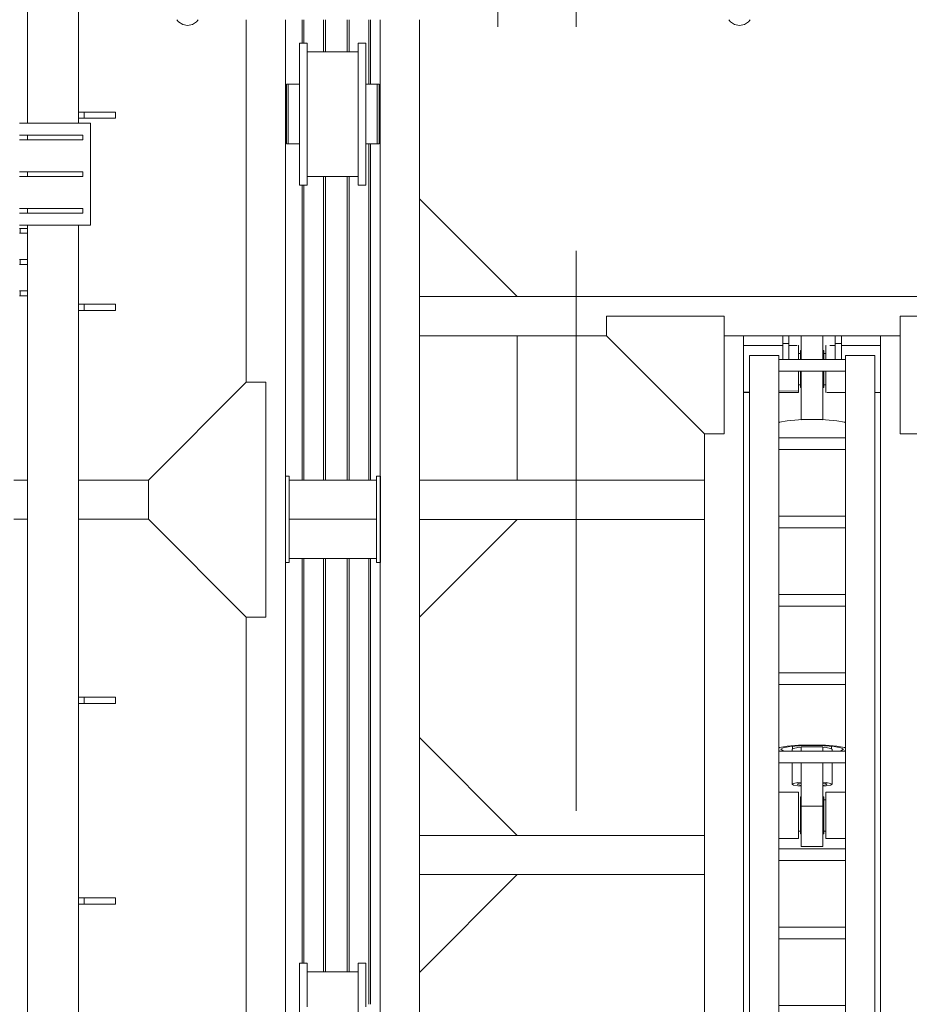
# Model space of a CAD drawing. Header units: millimetres. Extents: x 53746 to 116821, y -810352 to -765802.
# Tile 136 of 256: x 70980 to 73253, y -775791 to -773276. Entities that reach past the tile are written whole.
import ezdxf

# ---------------------------------------------------------------- set-up
doc = ezdxf.new("R2010")
doc.units = ezdxf.units.MM
doc.header["$MEASUREMENT"] = 0
doc.linetypes.add('DGN Style 3', pattern=[2002.806, 1430.575714, -572.230286])
for name, color, linetype, lineweight in [('Main Cradle Rails', 7, 'Continuous', 0), ('Side Cradle Hydraulic Arm Support', 7, 'Continuous', 0), ('Side Cradle Stbd', 7, 'Continuous', 0), ('Side Cradle Tower', 7, 'Continuous', 0), ('Side Cradle Tower Platform', 7, 'Continuous', 0), ('Side Cradle Tower Rail Frame', 7, 'Continuous', 0), ('Side Slip Rails', 7, 'Continuous', 0)]:
    doc.layers.add(name, color=color, linetype=linetype, lineweight=lineweight)

# ---------------------------------------------------------------- blocks, each defined once
blk = doc.blocks.new('*U73')
at = {"layer": 'Side Cradle Hydraulic Arm Support', "color": 7, "linetype": 'Continuous', "lineweight": 0}
for p, q in [((-175, -1059.4), (-175, 1359.5)), ((175, 1359.5), (175, -1059.4)), ((-175, 1202), (-170.2, 1202)), ((-160, 1192), (-160, 990.9)), ((-160, 1192), (-85, 1192)), ((-85, 1192), (-85, 990.9)), ((85, 990.9), (85, 1192)), ((85, 1192), (160, 1192)), ((160, 990.9), (160, 1192)), ((170.2, 1202), (175, 1202)), ((-160, 1182), (-169.7, 1182)), ((-160, 1181.8), (-169.7, 1181.8)), ((-169.7, 1181.8), (-160, 1181.8)), ((169.7, 1182), (160, 1181.9)), ((169.7, 1182), (160, 1182)), ((160, 1169.6), (160, 1169.6)), ((169.7, 1182), (169.7, 1182)), ((160, 1103.7), (160, 1142)), ((-275, 1109.5), (-275, 316.7)), ((275, 316.7), (275, 1109.5)), ((-170.8, 1082), (-175, 1082)), ((-169.8, 1082), (-170.7, 1082)), ((-169.7, 1102), (-160, 1102)), ((-160, 1102), (-169.7, 1102)), ((-169.7, 1082), (-169.7, 1086.5)), ((-169.7, 1082), (-169.7, 1082)), ((160, 1102.1), (169.7, 1102.1)), ((169.7, 1102.1), (160, 1102.1)), ((169.7, 1102), (160, 1102)), ((169.7, 1082), (169.7, 1086.5)), ((169.7, 1082), (169.7, 1082)), ((170.7, 1082), (169.8, 1082)), ((175, 1082), (170.8, 1082)), ((85, 1042), (-85, 1042)), ((-160, 990.9), (-160, -1009.4)), ((-160, 990.9), (-85, 990.9)), ((-85, 990.9), (-85, -1009.4)), ((85, -968.7), (85, 990.9)), ((160, 990.9), (85, 990.9)), ((160, 990.9), (160, -1009.4)), ((-160, 938.1), (-160, 938.1)), ((160, 938.1), (160, 938.1)), ((85, 881.3), (-85, 881.3)), ((-85, 851.3), (85, 851.3)), ((85, 681.3), (-85, 681.3)), ((-85, 651.3), (85, 651.3)), ((85, 481.3), (-85, 481.3)), ((-85, 451.3), (85, 451.3)), ((-1003.6, 316.7), (-275, 316.7)), ((-275, 216.7), (-275, 316.7)), ((-275, 316.7), (-275, 316.7)), ((1003.7, 316.7), (275, 316.7)), ((275, 216.7), (275, 316.7)), ((275, 316.7), (275, 316.7)), ((85, 281.3), (-85, 281.3)), ((-85, 251.3), (85, 251.3)), ((-1003.6, 216.7), (-275, 216.7)), ((-275, 216.7), (-275, -809.4)), ((-35, 205.6), (-30, 205.6)), ((-27.5, 213.2), (-30, 213.2)), ((30, 213.2), (27.5, 213.2)), ((30, 205.6), (35, 205.6)), ((275, 216.7), (275, 217.1)), ((1003.7, 216.7), (275, 216.7)), ((275, -809.4), (275, 216.7)), ((27.5, 172.8), (27.5, 142.1)), ((-27.5, 31.3), (-27.5, 142.1)), ((27.5, 142.1), (-27.5, 142.1)), ((27.5, 142.1), (27.5, 31.3)), ((-35, 106.1), (-85, 106)), ((-35, 106.1), (-35, 107.6)), ((-35, 107.6), (-35, 107.6)), ((-30, 117.9), (-27.5, 117.9)), ((27.5, 117.9), (30, 117.9)), ((35, 125.6), (30, 125.6)), ((-51, 31.3), (-51, 86.2)), ((51, 86.2), (51, 31.3)), ((85, 31.3), (-85, 31.3)), ((-85, 1.3), (85, 1.3)), ((-51, -3.2), (-51, 1.3)), ((-27.5, -9.4), (-27.5, 1.3)), ((27.5, 1.3), (27.5, -9.4)), ((51, 1.3), (51, -3.2)), ((-50, -3.8), (-50, -10.6)), ((-27.5, -9.4), (27.5, -9.4)), ((50, -10.6), (50, -3.8)), ((80, -3.2), (80, -3.2)), ((85, -168.7), (-85, -168.7)), ((-85, -198.7), (85, -198.7)), ((85, -368.7), (-85, -368.7)), ((-85, -398.7), (85, -398.7)), ((85, -568.7), (-85, -568.7)), ((-85, -598.7), (85, -598.7)), ((-275, -690.5), (-275, -690.5)), ((275, -690.5), (275, -690.5)), ((-85, -768.7), (85, -768.7)), ((85, -798.7), (-85, -798.7)), ((27.5, -845.4), (-27.5, -845.4)), ((83.1, -838.7), (85, -837.5)), ((-175, -914.4), (-160, -914.4)), ((-160, -915.8), (-175, -915.4)), ((-160, -919), (-160, -919)), ((-27.5, -927.1), (-30, -927.1)), ((30, -927.1), (27.5, -927.1)), ((85, -914.4), (37.5, -914.4)), ((175, -914.4), (160, -914.4)), ((160, -919), (160, -919)), ((-30, -934.4), (-35, -934.4)), ((-30, -934.5), (-35, -934.5)), ((-30, -934.5), (-35, -934.5)), ((-35, -934.5), (-30, -934.5)), ((-35, -934.5), (-30, -934.5)), ((35, -934.4), (30, -934.4)), ((35, -934.5), (30, -934.5)), ((30, -934.5), (35, -934.5)), ((30, -934.5), (35, -934.5)), ((85, -968.7), (-85, -968.7)), ((85, -968.7), (85, -998.7)), ((-85, -998.7), (85, -998.7)), ((-75, -998.7), (-75, -1039.4)), ((-59, -1039.4), (-59, -998.7)), ((59, -1039.4), (59, -998.7)), ((75, -998.7), (75, -1039.4)), ((85, -1009.4), (85, -998.7)), ((-160, -1009.4), (-85, -1009.4)), ((-35, -1014.4), (-30, -1014.4)), ((-35, -1014.4), (-30, -1014.4)), ((-35, -1034.4), (-35, -1029.9)), ((-30, -1014.4), (-30, -1014.4)), ((-30, -1014.4), (-30, -1014.4)), ((-27.5, -1021.8), (-30, -1021.8)), ((30, -1021.8), (27.5, -1021.8)), ((30, -1014.4), (35, -1014.4)), ((35, -1014.4), (30, -1014.4)), ((30, -1014.4), (35, -1014.4)), ((35, -1029.9), (35, -1034.4)), ((160, -1009.4), (85, -1009.4)), ((-175, -1034.4), (-75, -1034.4)), ((-75, -1039.4), (-75, -1059.4)), ((-75, -1039.4), (-59, -1039.4)), ((-59, -1034.4), (-37.8, -1034.4)), ((-59, -1034.4), (-59, -1034.4)), ((-59, -1059.4), (-59, -1039.4)), ((-35.5, -1034.4), (-35, -1034.4)), ((35.8, -1034.4), (35, -1034.4)), ((59, -1034.4), (45.8, -1034.4)), ((59, -1059.4), (59, -1039.4)), ((75, -1039.4), (59, -1039.4)), ((175, -1034.4), (75, -1034.4)), ((75, -1039.4), (75, -1059.4)), ((-525, -1059.4), (-1003.6, -1059.4)), ((225, -1059.4), (-225, -1059.4)), ((-175, -1059.4), (-175, -1059.4)), ((-59, -1059.4), (-75, -1059.4)), ((59, -1059.4), (75, -1059.4)), ((59, -1059.4), (59, -1059.4)), ((75, -1059.4), (75, -1059.4)), ((1003.7, -1059.4), (525, -1059.4)), ((1003.7, -1159.4), (-1003.6, -1159.4))]:
    blk.add_line(p, q, dxfattribs=at)
at = {"layer": 'Side Cradle Hydraulic Arm Support', "color": 7, "linetype": 'Continuous', "lineweight": 0, "extrusion": (0, 0, -1), "flags": 128}
for points in [[(248.5, 1409.5), (225, 1409.5), (225, 1109.5), (275, 1109.5), (520, 1354.5)], [(-248.5, 1409.5), (-225, 1409.5), (-225, 1109.5), (-275, 1109.5), (-520, 1354.5)], [(160, 1242), (-160, 1242), (-160, 1234.4), (-160, 1212.7), (-160, 1192)], [(160, 1192), (160, 1212.7), (160, 1234.4), (160, 1242)], [(169.8, 1202), (169.7, 1202), (169.7, 1197.4), (169.7, 1184.4), (169.7, 1164.9), (169.7, 1142), (169.7, 1119), (169.7, 1099.5), (169.7, 1086.5)], [(-169.7, 1086.5), (-169.7, 1099.5), (-169.7, 1119), (-169.7, 1142), (-169.7, 1164.9), (-169.7, 1184.4), (-169.7, 1197.4), (-169.7, 1202), (-169.8, 1202)], [(27.5, 142.1), (27.5, 172.8), (27.5, 202.4), (27.5, 226.5), (27.5, 241.6), (27.5, 245.4), (-27.5, 245.4), (-27.5, 241.6), (-27.5, 226.5), (-27.5, 202.4), (-27.5, 172.8)], [(85, 225.1), (35, 225), (35, 217.5), (35, 202), (35, 181), (35, 157.6), (35, 135.5), (35, 117.9), (35, 113.6), (35, 107.6), (85, 106.6)], [(30, 117.9), (30, 119.4), (30, 127.9), (30, 142.1), (30, 160), (30, 178.6), (30, 195.3), (30, 207.5), (30, 213.2), (30, 213.2)], [(-30, 117.9), (-30, 119.4), (-30, 127.9), (-30, 142.1), (-30, 160), (-30, 178.6), (-30, 195.3), (-30, 207.5), (-30, 213.2), (-30, 213.2)], [(-35, 107.6), (-35, 107.6), (-35, 117.9), (-35, 135.5), (-35, 157.6), (-35, 181), (-35, 202), (-35, 217.5), (-35, 225), (-85, 225)], [(-85, 106.6), (-35, 107.6), (-35, 106.1), (-85, 106.1)], [(27.5, 91.2), (36.1, 90.5), (47.1, 88.5), (51, 86.2), (47.1, 83.8), (36.1, 81.8), (27.5, 81.1)], [(38, 86.2), (35.1, 87.9), (27.5, 89.3)], [(27.5, 83), (35.1, 84.4), (38, 86.2)], [(-51, 86.2), (-47.1, 88.5), (-36.1, 90.5), (-27.5, 91.2)], [(-27.5, 89.3), (-35.1, 87.9), (-38, 86.2), (-35.1, 84.4), (-27.5, 83)], [(-27.5, 81.1), (-36.1, 81.8), (-47.1, 83.8), (-51, 86.2)], [(81.4, 1.3), (83.1, 1), (85, -0.2)], [(69.6, 1.3), (73.9, 0.5), (80, -3.2)], [(-80, -3.2), (-73.9, 0.5), (-69.6, 1.3)], [(-85, -0.2), (-83.1, 1), (-81.4, 1.3)], [(85, -6.3), (83.1, -7.4), (63.6, -10.9), (34.4, -13.3), (0, -14.1), (-34.4, -13.3), (-63.6, -10.9), (-83.1, -7.4), (-85, -6.2)], [(80, -3.2), (80, -3.2), (73.9, -6.9), (56.6, -10.1), (30.6, -12.2), (0, -12.9), (-30.6, -12.2), (-56.6, -10.1), (-73.9, -6.9), (-80, -3.2)], [(51, -3.2), (51, -3.2), (47.1, -5.6), (36.1, -7.6), (27.5, -8.3)], [(-27.5, -8.3), (-36.1, -7.6), (-47.1, -5.6), (-51, -3.2)], [(-275, -690.5), (-275, -690.5), (-275, -690.5)], [(525, -1109.4), (225, -1109.4), (225, -809.4), (275, -809.4), (525, -1059.4), (525, -1109.4)], [(-525, -1109.4), (-225, -1109.4), (-225, -809.4), (-275, -809.4), (-525, -1059.4), (-525, -1109.4)], [(85, -837.5), (83.1, -838.7), (63.6, -842.2), (34.4, -844.6), (0, -845.4), (-34.4, -844.6), (-63.6, -842.2), (-83.1, -838.7)], [(27.5, -844.8), (27.5, -845.4), (27.5, -968.7)], [(-27.5, -844.8), (-27.5, -844.8), (0, -845.4), (27.5, -844.8), (27.5, -844.8)], [(-27.5, -844.8), (-27.5, -845.4), (-27.5, -968.7)], [(175, -914.4), (175, -914.4), (175, -914.4)], [(85, -914.4), (35, -914.4), (35, -919), (85, -917.7)], [(85, -917.7), (35, -919), (35, -932), (35, -951.5), (35, -968.7)], [(30, -968.7), (30, -963.4), (30, -946.4), (30, -933.6), (30, -927.1), (30, -927.1)], [(-30, -968.7), (-30, -963.4), (-30, -946.4), (-30, -933.6), (-30, -927.1), (-30, -927.1)], [(-35.5, -914.4), (-35, -914.4), (-35, -919), (-35, -932), (-35, -951.5), (-35, -968.7)], [(35, -998.7), (35, -1016.9), (35, -1029.9)], [(30, -1021.8), (30, -1021.2), (30, -1013.4), (30, -999.7), (30, -998.7)], [(27.5, -998.7), (27.5, -1018.7), (27.5, -1045.3), (27.5, -1059.4)], [(-27.5, -998.7), (-27.5, -1018.7), (-27.5, -1045.3), (-27.5, -1059.4)], [(-30, -1021.8), (-30, -1021.2), (-30, -1013.4), (-30, -999.7), (-30, -998.7)], [(-35, -998.7), (-35, -1016.9), (-35, -1029.9)], [(-75, -1030.9), (-75, -1030.9), (-75, -1030.9)]]:
    blk.add_lwpolyline(points, dxfattribs=at)
at = {"layer": 'Side Cradle Stbd', "color": 7, "linetype": 'Continuous', "lineweight": 0}
for p, q in [((-1003.6, 566.7), (-753.6, 316.7)), ((1003.7, 566.7), (753.7, 316.7)), ((-1003.6, -33.3), (-753.6, 216.7)), ((1003.7, -33.3), (753.7, 216.7)), ((-1003.6, -340.5), (-753.6, -590.5)), ((1003.7, -340.5), (753.7, -590.5)), ((-1003.6, -590.5), (-275, -590.5)), ((275, -590.5), (1003.7, -590.5)), ((-275, -690.5), (-1003.6, -690.5)), ((-753.6, -1059.4), (-753.6, -690.5)), ((1003.7, -690.5), (275, -690.5)), ((753.7, -1059.4), (753.7, -690.5)), ((-1003.6, -1409.4), (-753.6, -1159.4)), ((1003.7, -1409.4), (753.7, -1159.4))]:
    blk.add_line(p, q, dxfattribs=at)
blk = doc.blocks.new('*U57')
at = {"color": 7, "linetype": 'DGN Style 3', "lineweight": 13}
for p, q in [((-13081.6, 16213.2), (-13081.6, 14647.6)), ((-12881.6, 16213.2), (-12881.6, -4026.1))]:
    blk.add_line(p, q, dxfattribs=at)
at = {"layer": 'Side Cradle Stbd', "color": 7, "linetype": 'Continuous', "lineweight": 0}
for p, q in [((-13724.4, 14800.8), (-13724.4, 13874.7)), ((-13624.4, 14800.8), (-13624.4, 13634.5)), ((-13381.9, 13589), (-13381.9, 14800.8)), ((-13281.9, 13274.5), (-13281.9, 14800.8)), ((-13588.4, 14740.7), (-13588.4, 14726.9)), ((-13438.4, 14740.7), (-13438.4, 14726.9)), ((-13568.4, 14718.5), (-13438.4, 14718.5)), ((-13616.9, 14635.7), (-13616.9, 14629.9)), ((-13616.9, 14613.3), (-13616.9, 14629.9)), ((-13588.4, 14629.9), (-13588.4, 14635.7)), ((-13568.4, 14628.8), (-13568.4, 14559.5)), ((-13418.4, 14628.8), (-13418.4, 14559.5)), ((-13384.9, 14635.7), (-13384.9, 14629.9)), ((-13384.9, 14613.3), (-13384.9, 14629.9)), ((-13624.4, 14599.5), (-13621.9, 14599.5)), ((-13621.9, 14596.4), (-13621.9, 14599.5)), ((-13621.9, 14596.4), (-13621.9, 14594.9)), ((-13621.9, 14594.9), (-13621.9, 14588.6)), ((-13621.9, 14588.6), (-13621.9, 14588)), ((-13621.9, 14588), (-13621.9, 14587.8)), ((-13621.9, 14587.8), (-13621.9, 14587.7)), ((-13384.9, 14599.5), (-13381.9, 14599.5)), ((-13621.9, 14544.2), (-13621.9, 14542.8)), ((-13616.9, 14559.5), (-13616.9, 14530.3)), ((-13621.9, 14519.5), (-13624.4, 14519.5)), ((-13621.9, 14531.2), (-13621.9, 14530.9)), ((-13621.9, 14530.9), (-13621.9, 14530.3)), ((-13621.9, 14530.9), (-13621.9, 14530.9)), ((-13621.9, 14530.3), (-13621.9, 14530.1)), ((-13621.9, 14522.5), (-13621.9, 14522)), ((-13381.9, 14519.5), (-13384.9, 14519.5)), ((-13438.4, 14400.5), (-13568.4, 14400.5)), ((-13724.4, 13874.7), (-13974.4, 13624.7)), ((-13674.4, 13874.7), (-13724.4, 13874.7)), ((-13674.4, 13589), (-13674.4, 13874.7)), ((-13624.4, 13634.5), (-13614.4, 13634.5)), ((-13624.4, 13589), (-13624.4, 13634.5)), ((-13614.4, 13634.5), (-13614.4, 13624.5)), ((-13391.4, 13634.5), (-13381.4, 13634.5)), ((-13391.4, 13624.5), (-13391.4, 13634.5)), ((-13381.4, 13634.5), (-13381.4, 13589)), ((-14153.5, 13624.5), (-13974.4, 13624.5)), ((-13974.4, 13589), (-13974.4, 13624.7)), ((-13614.4, 13589), (-13614.4, 13624.5)), ((-13391.4, 13624.5), (-13614.4, 13624.5)), ((-13391.4, 13624.5), (-13391.4, 13589)), ((-13974.4, 13524.7), (-13974.4, 13589)), ((-13674.4, 13274.7), (-13674.4, 13589)), ((-13624.4, 13584.5), (-13624.4, 13589)), ((-13614.4, 13524.5), (-13614.4, 13589)), ((-13391.4, 13589), (-13391.4, 13524.5)), ((-13381.9, 12074.5), (-13381.9, 13589)), ((-13381.4, 13589), (-13381.4, 13584.5)), ((-13974.1, 13524.5), (-14153.5, 13524.5)), ((-13724.4, 13274.7), (-13974.4, 13524.7)), ((-13614.4, 13524.5), (-13614.4, 13424.5)), ((-13391.4, 13524.5), (-13614.4, 13524.5)), ((-13391.4, 13424.5), (-13391.4, 13524.5)), ((-13614.4, 13414.5), (-13624.4, 13414.5)), ((-13624.4, 13414.5), (-13624.4, 12074.5)), ((-13391.4, 13424.5), (-13614.4, 13424.5)), ((-13614.4, 13424.5), (-13614.4, 13414.5)), ((-13391.4, 13414.5), (-13391.4, 13424.5)), ((-13381.4, 13414.5), (-13391.4, 13414.5)), ((-13674.4, 13274.7), (-13724.4, 13274.7)), ((-13724.4, 13274.7), (-13724.4, 12074.5)), ((-13281.9, 12074.5), (-13281.9, 13274.7)), ((-13588.4, 12390.7), (-13588.4, 12376.9)), ((-13438.4, 12390.7), (-13438.4, 12376.9)), ((-13568.4, 12368.5), (-13438.4, 12368.5))]:
    blk.add_line(p, q, dxfattribs=at)
at = {"layer": 'Side Cradle Stbd', "color": 7, "linetype": 'Continuous', "lineweight": 0, "flags": 128}
for points in [[(-13588.4, 14740.7), (-13568.4, 14740.7), (-13568.4, 14740.7)], [(-13568.4, 14628.8), (-13568.4, 14687.6), (-13568.4, 14726.9), (-13568.4, 14740.7)], [(-13438.4, 14740.7), (-13418.4, 14740.7), (-13418.4, 14740.7)], [(-13418.4, 14628.8), (-13418.4, 14687.6), (-13418.4, 14726.9), (-13418.4, 14740.7)], [(-13568.4, 14378.3), (-13568.4, 14378.3), (-13588.4, 14378.3), (-13588.4, 14392.1), (-13588.4, 14431.3), (-13588.4, 14490.1), (-13588.4, 14559.5), (-13588.4, 14628.8), (-13588.4, 14687.6), (-13588.4, 14726.9)], [(-13418.4, 14378.3), (-13418.4, 14378.3), (-13438.4, 14378.3), (-13438.4, 14392.1), (-13438.4, 14431.3), (-13438.4, 14490.1), (-13438.4, 14559.5), (-13438.4, 14628.8), (-13438.4, 14687.6), (-13438.4, 14726.9)], [(-13616.9, 14635.7), (-13616.9, 14635.7), (-13621.9, 14635.7), (-13621.9, 14629.9), (-13621.9, 14613.3), (-13621.9, 14588.6), (-13621.9, 14559.5), (-13621.9, 14530.3), (-13621.9, 14505.6), (-13621.9, 14489.1), (-13621.9, 14483.3), (-13616.9, 14483.3), (-13616.9, 14483.3)], [(-13588.4, 14635.7), (-13616.9, 14635.7), (-13616.9, 14635.7)], [(-13616.9, 14613.3), (-13616.9, 14588.6), (-13616.9, 14559.5), (-13616.9, 14530.3), (-13616.9, 14530.3)], [(-13389.9, 14635.7), (-13389.9, 14635.7), (-13418.4, 14635.7)], [(-13384.9, 14635.7), (-13384.9, 14635.7), (-13389.9, 14635.7), (-13389.9, 14629.9), (-13389.9, 14613.3), (-13389.9, 14588.6), (-13389.9, 14588.6)], [(-13384.9, 14613.3), (-13384.9, 14588.6), (-13384.9, 14559.5), (-13384.9, 14530.3), (-13384.9, 14505.6), (-13384.9, 14489.1), (-13384.9, 14483.3)], [(-13389.9, 14588.6), (-13389.9, 14559.5), (-13389.9, 14559.5)], [(-13621.9, 14542.8), (-13621.9, 14531.2), (-13621.9, 14531.2), (-13621.9, 14531.2)], [(-13568.4, 14378.3), (-13568.4, 14392.1), (-13568.4, 14431.3), (-13568.4, 14490.1), (-13568.4, 14559.5)], [(-13418.4, 14378.3), (-13418.4, 14392.1), (-13418.4, 14431.3), (-13418.4, 14490.1), (-13418.4, 14559.5)], [(-13389.9, 14559.5), (-13389.9, 14559.5), (-13389.9, 14530.3)], [(-13621.9, 14530.1), (-13621.9, 14522.5), (-13621.9, 14522.5)], [(-13621.9, 14522), (-13621.9, 14519.5), (-13621.9, 14519.5)], [(-13616.9, 14530.3), (-13616.9, 14530.3), (-13616.9, 14505.6), (-13616.9, 14489.1), (-13616.9, 14483.3), (-13588.4, 14483.3)], [(-13588.4, 14490.1), (-13588.4, 14503.5), (-13588.4, 14505.6), (-13588.4, 14505.6), (-13588.4, 14527.2), (-13588.4, 14530.3), (-13588.4, 14530.3), (-13588.4, 14530.3)], [(-13389.9, 14530.3), (-13389.9, 14530.3), (-13389.9, 14505.6), (-13389.9, 14489.1), (-13389.9, 14483.3)], [(-13588.4, 14489.1), (-13588.4, 14489.1), (-13588.4, 14490.1)], [(-13588.4, 14483.3), (-13588.4, 14483.3), (-13588.4, 14488.3), (-13588.4, 14489.1), (-13588.4, 14489.1)], [(-13418.4, 14483.3), (-13389.9, 14483.3), (-13389.9, 14483.3)], [(-13389.9, 14483.3), (-13389.9, 14483.3), (-13384.9, 14483.3), (-13384.9, 14483.3)], [(-13624.4, 13414.5), (-13624.4, 13434), (-13624.4, 13524.5), (-13624.4, 13584.5)], [(-13381.4, 13584.5), (-13381.4, 13524.5), (-13381.4, 13434), (-13381.4, 13414.5)], [(-13588.4, 12390.7), (-13568.4, 12390.7), (-13568.4, 12390.7)], [(-13588.4, 12074.5), (-13588.4, 12081.3), (-13588.4, 12140.1), (-13588.4, 12209.5), (-13588.4, 12278.8), (-13588.4, 12337.6), (-13588.4, 12376.9)], [(-13568.4, 12278.8), (-13568.4, 12337.6), (-13568.4, 12376.9), (-13568.4, 12390.7)], [(-13438.4, 12390.7), (-13418.4, 12390.7), (-13418.4, 12390.7)], [(-13438.4, 12074.5), (-13438.4, 12081.3), (-13438.4, 12140.1), (-13438.4, 12209.5), (-13438.4, 12278.8), (-13438.4, 12337.6), (-13438.4, 12376.9)], [(-13418.4, 12278.8), (-13418.4, 12337.6), (-13418.4, 12376.9), (-13418.4, 12390.7)]]:
    blk.add_lwpolyline(points, dxfattribs=at)
at = {"layer": 'Side Cradle Tower', "color": 7, "linetype": 'Continuous', "lineweight": 0}
for p, q in [((-14122.3, 14536.2), (-14303.5, 14536.2)), ((-14283.5, 14505.7), (-14283.5, 14493.7)), ((-14142.3, 14505.7), (-14142.3, 14493.7)), ((-14283.5, 14412.2), (-14283.5, 14400.2)), ((-14142.3, 14412.2), (-14142.3, 14400.2)), ((-14283.5, 14318.7), (-14283.5, 14306.7)), ((-14142.3, 14318.7), (-14142.3, 14306.7)), ((-14122.3, 14276.2), (-14303.5, 14276.2)), ((-14302.4, 14255.8), (-14302.4, 14267.8)), ((-14302.4, 14175.8), (-14302.4, 14187.8)), ((-14302.4, 14095.8), (-14302.4, 14107.8))]:
    blk.add_line(p, q, dxfattribs=at)
at = {"layer": 'Side Cradle Tower', "color": 7, "linetype": 'Continuous', "lineweight": 0, "flags": 128}
for points in [[(-14122.3, 14536.2), (-14122.3, 14536.2), (-14122.3, 14276.2), (-14122.3, 14276.2)], [(-14303.5, 14505.7), (-14283.5, 14505.7), (-14142.3, 14505.7), (-14142.3, 14505.7)], [(-14303.5, 14493.7), (-14283.5, 14493.7), (-14142.3, 14493.7), (-14142.3, 14493.7)], [(-14303.5, 14412.2), (-14283.5, 14412.2), (-14142.3, 14412.2), (-14142.3, 14412.2)], [(-14303.5, 14400.2), (-14283.5, 14400.2), (-14142.3, 14400.2), (-14142.3, 14400.2)], [(-14303.5, 14318.7), (-14283.5, 14318.7), (-14142.3, 14318.7), (-14142.3, 14318.7)], [(-14303.5, 14306.7), (-14283.5, 14306.7), (-14142.3, 14306.7), (-14142.3, 14306.7)], [(-14283.5, 14267.8), (-14302.4, 14267.8), (-14303.5, 14267.8)], [(-14283.5, 14255.8), (-14302.4, 14255.8), (-14303.5, 14255.8)], [(-14283.5, 14187.8), (-14302.4, 14187.8), (-14303.5, 14187.8)], [(-14283.5, 14175.8), (-14302.4, 14175.8), (-14303.5, 14175.8)], [(-14283.5, 14107.8), (-14302.4, 14107.8), (-14303.5, 14107.8)], [(-14283.5, 14095.8), (-14302.4, 14095.8), (-14303.5, 14095.8)]]:
    blk.add_lwpolyline(points, dxfattribs=at)
at = {"layer": 'Side Cradle Tower Platform', "color": 7, "linetype": 'Continuous', "lineweight": 0, "flags": 128}
for points in [[(-13901.8, 14800.8), (-13897.4, 14795.3), (-13886.9, 14788.2), (-13874.5, 14785.8), (-13862, 14788.2), (-13851.5, 14795.3), (-13847.1, 14800.8)], [(-12491.1, 14800.8), (-12486.7, 14795.3), (-12476.2, 14788.2), (-12463.7, 14785.8), (-12451.3, 14788.2), (-12440.8, 14795.3), (-12436.4, 14800.8)]]:
    blk.add_lwpolyline(points, dxfattribs=at)
at = {"layer": 'Side Cradle Tower Rail Frame', "color": 7, "linetype": 'Continuous', "lineweight": 0}
for p, q in [((-14283.5, 14857.2), (-14283.5, 14536.2)), ((-14153.5, 14536.2), (-14153.5, 14856.8)), ((-14153.5, 14564.9), (-14138.5, 14564.9)), ((-14138.5, 14564.9), (-14058.5, 14564.9)), ((-14138.5, 14548.9), (-14138.5, 14564.9)), ((-14058.5, 14548.9), (-14058.5, 14564.9)), ((-14138.5, 14548.9), (-14153.5, 14548.9)), ((-14058.5, 14548.9), (-14138.5, 14548.9)), ((-14283.5, 14276.2), (-14283.5, 13589)), ((-14153.5, 13589), (-14153.5, 14276.2)), ((-14153.5, 14073.7), (-14138.5, 14073.7)), ((-14138.5, 14073.7), (-14058.5, 14073.7)), ((-14138.5, 14057.7), (-14138.5, 14073.7)), ((-14058.5, 14057.7), (-14058.5, 14073.7)), ((-14138.5, 14057.7), (-14153.5, 14057.7)), ((-14058.5, 14057.7), (-14138.5, 14057.7)), ((-14318.5, 13624.5), (-14283.5, 13624.5)), ((-14283.5, 13589), (-14283.5, 11594.5)), ((-14153.5, 11594.5), (-14153.5, 13589)), ((-14283.5, 13524.5), (-14318.5, 13524.5)), ((-14153.5, 13070), (-14138.5, 13070)), ((-14138.5, 13054), (-14153.5, 13054)), ((-14138.5, 13070), (-14058.5, 13070)), ((-14138.5, 13054), (-14138.5, 13070)), ((-14058.5, 13054), (-14138.5, 13054)), ((-14058.5, 13054), (-14058.5, 13070)), ((-14153.5, 12557.5), (-14138.5, 12557.5)), ((-14138.5, 12557.5), (-14058.5, 12557.5)), ((-14138.5, 12541.5), (-14138.5, 12557.5)), ((-14058.5, 12541.5), (-14058.5, 12557.5)), ((-14138.5, 12541.5), (-14153.5, 12541.5)), ((-14058.5, 12541.5), (-14138.5, 12541.5))]:
    blk.add_line(p, q, dxfattribs=at)
at = {"layer": 'Side Slip Rails', "color": 7, "linetype": 'Continuous', "lineweight": 0}
for p, q in [((-13581.6, 14740.7), (-13581.6, 14800.8)), ((-13577, 14740.7), (-13577, 14800.8)), ((-13526.6, 14718.5), (-13526.6, 14800.8)), ((-13521.6, 14718.5), (-13521.6, 14800.8)), ((-13466.6, 14718.5), (-13466.6, 14800.8)), ((-13461.6, 14718.5), (-13461.6, 14800.8)), ((-13411.3, 14635.7), (-13411.3, 14800.8)), ((-13406.6, 14635.7), (-13406.6, 14800.8)), ((-13411.3, 13624.5), (-13411.3, 14483.3)), ((-13406.6, 13624.5), (-13406.6, 14483.3)), ((-13526.6, 13624.5), (-13526.6, 14400.5)), ((-13521.6, 13624.5), (-13521.6, 14400.5)), ((-13466.6, 13624.5), (-13466.6, 14400.5)), ((-13461.6, 13624.5), (-13461.6, 14400.5)), ((-13581.6, 13624.5), (-13581.6, 14378.3)), ((-13577, 13624.5), (-13577, 14378.3)), ((-13581.6, 12390.7), (-13581.6, 13424.5)), ((-13577, 12390.7), (-13577, 13424.5)), ((-13526.6, 12368.5), (-13526.6, 13424.5)), ((-13521.6, 12368.5), (-13521.6, 13424.5)), ((-13466.6, 12368.5), (-13466.6, 13424.5)), ((-13461.6, 12368.5), (-13461.6, 13424.5)), ((-13411.3, 12285.7), (-13411.3, 13424.5)), ((-13406.6, 12285.7), (-13406.6, 13424.5))]:
    blk.add_line(p, q, dxfattribs=at)
at = {"layer": 'Side Cradle Stbd', "color": 7, "linetype": 'Continuous', "lineweight": 0, "extrusion": (0, 0, -1), "rotation": 180}
blk.add_blockref('*U73', (12278.3, 12933.9), dxfattribs=at)

msp = doc.modelspace()

# ---------------------------------------------------------------- block references
at = {"layer": 'Main Cradle Rails', "color": 7, "linetype": 'Continuous', "lineweight": 0}
msp.add_blockref('*U57', (85283.05, -788076.95), dxfattribs=at)

doc.saveas('drawing.dxf')
